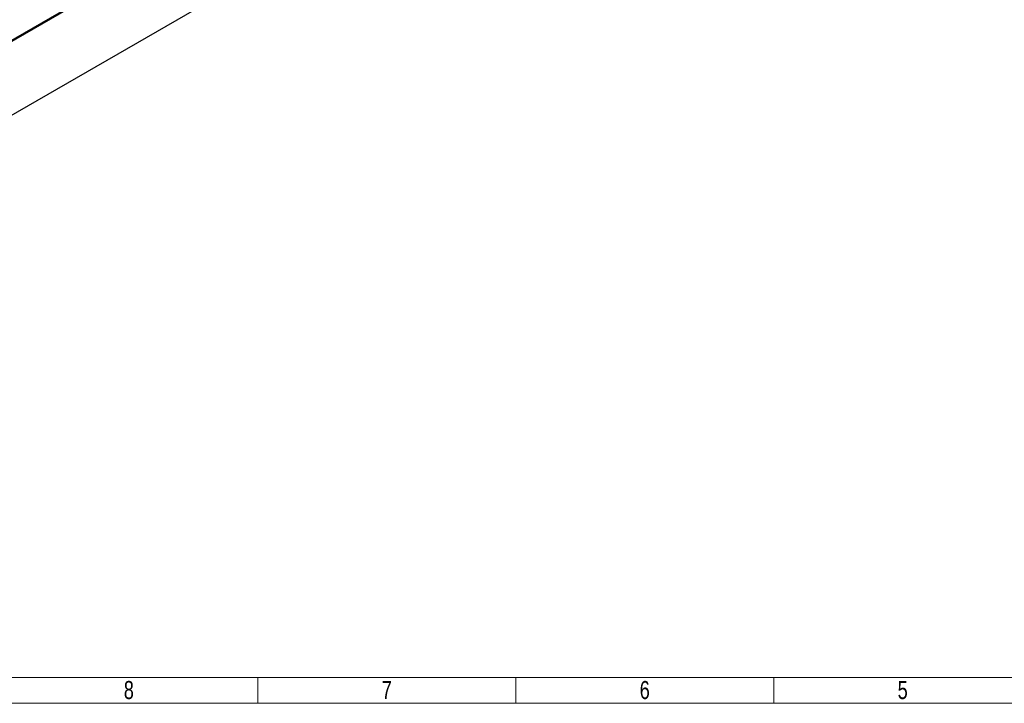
# Model space of a CAD drawing. Header units: millimetres. Extents: x 0 to 2258, y 0 to 438.
# Tile 2 of 39: x 198 to 395, y 0 to 137. Entities that reach past the tile are written whole.
import ezdxf

# ---------------------------------------------------------------- set-up
doc = ezdxf.new("R2010")
doc.units = ezdxf.units.MM
doc.header["$LTSCALE"] = 0.25
doc.layers.add('Dimension', color=1, linetype='Continuous')
doc.layers.add('Pipe Small Bore', color=30, linetype='Continuous', lineweight=50)
doc.styles.add('AdskIsoMetric', font='romans.shx', dxfattribs={"width": 0.8, "height": 2.5})
doc.styles.add('AdskIsoMetric-30', font='romans.shx', dxfattribs={"width": 0.8, "height": 2.5})
doc.styles.add('SLDTEXTSTYLE3', font='TXT', dxfattribs={"width": 0.75})
doc.dimstyles.new('AdskIsoMetric', dxfattribs={"dimtxt": 2.5, "dimasz": 2.5, "dimexe": 1, "dimexo": 2, "dimgap": 0.8, "dimtad": 1, "dimdec": 0, "dimrnd": 1, "dimzin": 0, "dimdsep": 46, "dimtxsty": 'AdskIsoMetric', "dimcen": 0, "dimclrt": 7, "dimadec": 0, "dimazin": 0, "dimtfac": 1, "dimtdec": 0, "dimtmove": 1, "dimatfit": 3, "dimfxl": 1, "dimtfill": 1, "dimfrac": 2, "dimtolj": 1, "dimtzin": 0, "dimarcsym": 0})

# ---------------------------------------------------------------- blocks, each defined once
blk = doc.blocks.new('*D17')
at = {"layer": 'Defpoints', "color": 0, "transparency": 16777216}
for p in [(234.1, 155.01), (113.71, 85.5), (126.7, 78)]:
    blk.add_point(p, dxfattribs=at)
at = {"layer": 'Dimension', "color": 0, "lineweight": -2, "transparency": 16777216}
for p, q in [((236.1, 153.85), (248.1, 146.93)), ((244.93, 146.26), (128.87, 79.25)), ((115.71, 84.34), (127.7, 77.42))]:
    blk.add_line(p, q, dxfattribs=at)
at = {"layer": 'Dimension', "color": 0, "transparency": 16777216}
for points in [[(244.72, 146.62), (245.14, 145.89), (247.1, 147.51)], [(128.66, 79.61), (129.08, 78.89), (126.7, 78)]]:
    blk.add_solid(points, dxfattribs=at)
at = {"layer": 'Dimension', "color": 7, "transparency": 16777216, "insert": (184.66, 114.04), "char_height": 2.5, "attachment_point": 5, "rotation": 30, "style": 'AdskIsoMetric-30', "bg_fill": 3, "box_fill_scale": 1.1, "bg_fill_color": 256, "bg_fill_true_color": 13158600, "bg_fill_transparency": 0}
blk.add_mtext('\\A1;10617', dxfattribs=at)
blk = doc.blocks.new('cajetin')
at = {"color": 7, "linetype": 'Continuous', "lineweight": 18}
for p, q in [((853.5, 7.5), (7.5, 7.5)), ((355.5, 7.5), (355.5, 0)), ((430.5, 7.5), (430.5, 7.5)), ((430.5, 7.5), (430.5, 0)), ((505.5, 7.5), (505.5, 0)), ((861, 0), (0, 0))]:
    blk.add_line(p, q, dxfattribs=at)
at = {"color": 7, "linetype": 'Continuous', "lineweight": 0, "char_height": 5.25, "attachment_point": 2, "style": 'SLDTEXTSTYLE3'}
for s, insert in [('8', (318.01, 6.49)), ('7', (393.01, 6.49)), ('6', (468.01, 6.49)), ('5', (543.01, 6.49))]:
    blk.add_mtext(s, dxfattribs=dict(at, insert=insert))

msp = doc.modelspace()

# ---------------------------------------------------------------- dimensions: what is measured, and where the dimension line sits
at = {"layer": 'Dimension'}
dim = msp.add_linear_dim(base=(126.702, 77.996), p1=(234.105, 155.005), p2=(113.711, 85.496), angle=210, text='10617', dimstyle='AdskIsoMetric', override={"dimtad": 0, "dimlfac": 76.371225, "dimtxsty": 'AdskIsoMetric-30', "dimse1": 0, "dimse2": 0, "dimsd1": 0, "dimsd2": 0, "dimtmove": 1}, dxfattribs=at)
dim.commit()
dim.dimension.update_dxf_attribs({"geometry": '*D17', "text_midpoint": (184.659, 114.044), "dimtype": 160})

# ---------------------------------------------------------------- next in the draw order: linework, layer by layer
at = {"layer": 'Pipe Small Bore'}
msp.add_lwpolyline([(228.801, 151.943), (119.015, 88.558)], dxfattribs=at)

# ---------------------------------------------------------------- next in the draw order: block references
at = {"xscale": 0.689895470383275, "yscale": 0.689895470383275, "zscale": 0.689895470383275}
msp.add_blockref('cajetin', (0, 0), dxfattribs=at)

doc.saveas('drawing.dxf')
